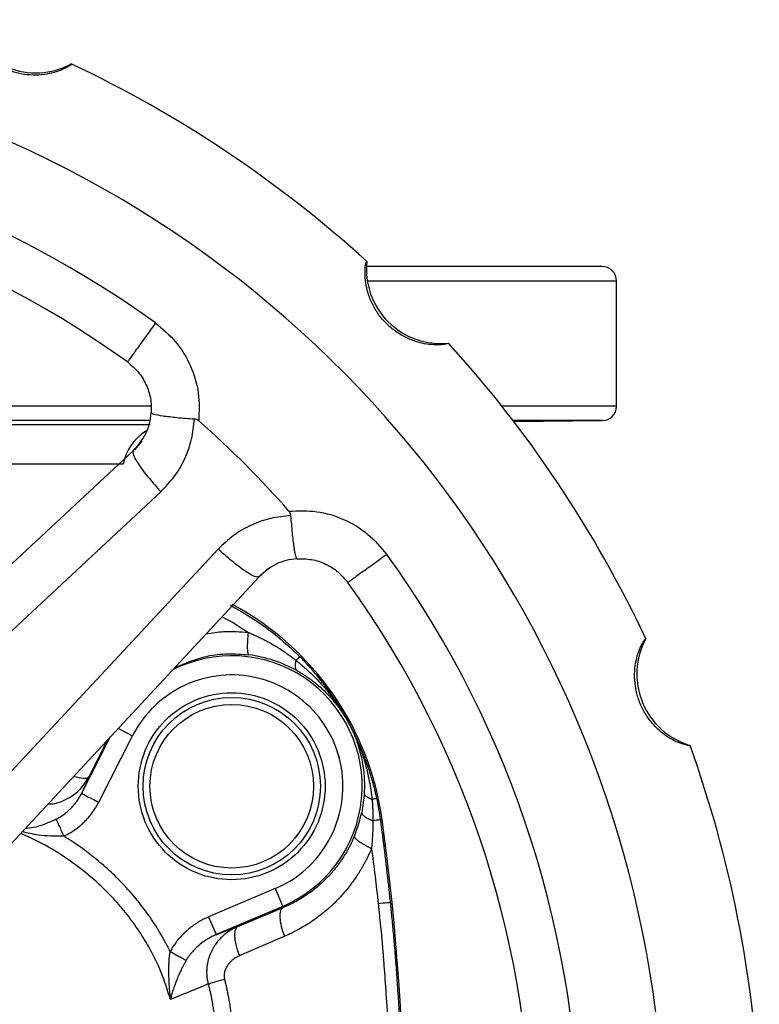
# Model space of a CAD drawing. Header units: millimetres. Extents: x 448 to 1828, y 150 to 1321.
# Tile 7 of 61: x 1064 to 1141, y 290 to 392. Entities that reach past the tile are written whole.
import ezdxf

# ---------------------------------------------------------------- set-up
doc = ezdxf.new("R2010")
doc.units = ezdxf.units.MM

msp = doc.modelspace()

# ---------------------------------------------------------------- linework, layer by layer
at = {"color": 8, "linetype": 'Continuous', "lineweight": 25}
for p, q in [((1099.99, 365.26), (1125.89, 365.26)), ((1077.57, 352.25), (1015.3, 352.25)), ((1125.89, 352.25), (1113.97, 352.25)), ((1077.39, 350.75), (1015.89, 350.75)), ((1015.89, 350.35), (1077.4, 350.35)), ((1124.4, 350.75), (1115.14, 350.75)), ((1074.61, 346.22), (957.16, 346.22)), ((1074.06, 318.78), (1075.58, 318.01)), ((1070.28, 312.01), (1073.29, 317.91)), ((1072.99, 317.59), (1071.05, 313.74))]:
    msp.add_line(p, q, dxfattribs=at)
at = {"color": 7, "linetype": 'Continuous', "lineweight": 25}
for p, q in [((1125.89, 352.25), (1125.89, 365.26)), ((1115.2, 350.67), (1124.4, 350.75)), ((1076.55, 348.61), (1075.77, 347.72)), ((1038.01, 312.62), (1075.65, 347.6)), ((1040.95, 308.33), (1078.52, 343.36)), ((1084.49, 337.4), (1049.46, 299.82)), ((1088.85, 334.65), (1089.73, 335.42)), ((1088.73, 334.52), (1053.75, 296.89)), ((1072.06, 311.1), (1075.58, 318.01)), ((1101.37, 309.27), (1101.52, 309.29)), ((1090.41, 302.12), (1083.49, 299.18)), ((1090.41, 302.12), (1091.19, 300.28)), ((1091.19, 300.28), (1084.27, 297.34)), ((1086.51, 298.17), (1091.24, 300.15)), ((1091.19, 300.28), (1091.24, 300.15)), ((1083.49, 299.18), (1084.27, 297.34)), ((1091.4, 297.17), (1086.68, 295.14))]:
    msp.add_line(p, q, dxfattribs=at)
for radius in [9.22, 9.22, 8.5]:
    msp.add_circle((1085.89, 312.76), radius, dxfattribs=at)
for centre, radius, start, end in [((1065.53, 394.61), 7.73, 196.5924, 298.4076), ((1015.89, 274.76), 115, 0.8163, 135), ((1015.89, 274.76), 125, 47.7508, 64.7491), ((1015.89, 274.76), 106.18, 54.2173, 125.7827), ((1015.89, 274.76), 101.18, 54.218, 125.7827), ((1107.62, 366.49), 7.73, 174.0924, 275.9076), ((1124.39, 365.26), 1.5, 0, 90), ((1015.89, 274.76), 125, 25.2511, 42.2486), ((1124.39, 352.25), 1.5, 270.5, 0), ((1015.89, 274.76), 101, 41.2365, 48.7634), ((1079.54, 345.35), 5, 120.8791, 170), ((1015.89, 274.76), 106.18, 324.2173, 35.7827), ((1015.89, 274.76), 101.18, 324.2167, 35.7827), ((1071.8, 305.19), 30, 7.8435, 61.7921), ((1135.74, 324.41), 7.73, 151.5924, 253.4076), ((1085.89, 312.76), 13.56, 293.0158, 117.5423), ((1015.89, 274.76), 125, 2.7517, 19.7493), ((850.89, 274.76), 253, 352.1565, 7.8435)]:
    msp.add_arc(centre, radius, start, end, dxfattribs=at)
for points, knots in [([(1069.21, 387.82), (1069.2, 387.79), (1069.19, 387.73), (1068.78, 387.47), (1068.12, 387.15), (1067.22, 386.85), (1066.14, 386.65), (1064.95, 386.63), (1063.7, 386.8), (1062.47, 387.2), (1061.32, 387.79), (1060.31, 388.55), (1059.47, 389.42), (1058.84, 390.33), (1058.41, 391.18), (1058.18, 391.87), (1058.08, 392.34), (1058.11, 392.38), (1058.12, 392.41)], [0, 0, 0, 0, 0.074207, 0.144401, 0.210903, 0.272419, 0.330581, 0.387672, 0.443438, 0.499601, 0.555743, 0.611425, 0.669269, 0.728061, 0.789831, 0.856626, 0.926141, 1, 1, 1, 1]), ([(1108.41, 358.8), (1108.4, 358.78), (1108.36, 358.74), (1107.89, 358.65), (1107.16, 358.6), (1106.21, 358.67), (1105.14, 358.9), (1104.02, 359.34), (1102.94, 359.98), (1101.95, 360.81), (1101.11, 361.79), (1100.47, 362.89), (1100.03, 364.01), (1099.79, 365.09), (1099.73, 366.04), (1099.77, 366.77), (1099.86, 367.24), (1099.91, 367.27), (1099.93, 367.29)], [0, 0, 0, 0, 0.074209, 0.144403, 0.210908, 0.272425, 0.330582, 0.387666, 0.443437, 0.499604, 0.555746, 0.611426, 0.669266, 0.728052, 0.789825, 0.856624, 0.92614, 1, 1, 1, 1]), ([(1124.39, 366.76), (1124.3, 366.76), (1124.13, 366.76), (1122.7, 366.76), (1120.34, 366.76), (1116.9, 366.76), (1112.42, 366.76), (1106.77, 366.76), (1102.56, 366.76), (1100.02, 366.76), (1099.97, 366.76)], [0, 0, 0, 0, 0.131558, 0.267545, 0.407572, 0.551153, 0.69771, 0.846582, 0.997037, 1, 1, 1, 1]), ([(1077.97, 360.9), (1078.71, 360.27), (1080.2, 359.01), (1081.7, 356.46), (1082.57, 353.64), (1082.5, 351.69), (1082.46, 350.71)], [0, 0, 0, 0, 0.249165, 0.499648, 0.749917, 1, 1, 1, 1]), ([(1075.05, 356.84), (1075.44, 356.51), (1076.22, 355.86), (1077.02, 354.54), (1077.52, 353.08), (1077.52, 352.06), (1077.52, 351.55)], [0, 0, 0, 0, 0.250013, 0.499939, 0.749934, 1, 1, 1, 1]), ([(1075.65, 347.6), (1076.14, 348.17), (1076.87, 349.02), (1077.38, 350.43), (1077.48, 351.18), (1077.52, 351.55)], [0, 0, 0, 0, 0.499474, 0.749931, 1, 1, 1, 1]), ([(1077.52, 351.55), (1077.57, 351.51), (1077.67, 351.42), (1078.68, 351.25), (1080.16, 351.07), (1081.39, 350.97), (1082.01, 350.92)], [0, 0, 0, 0, 0.249918, 0.499902, 0.749928, 1, 1, 1, 1]), ([(1078.52, 343.36), (1079.02, 343.88), (1080.01, 344.91), (1081.07, 346.79), (1081.8, 348.81), (1081.94, 350.22), (1082.01, 350.92)], [0, 0, 0, 0, 0.250703, 0.502974, 0.754022, 1, 1, 1, 1]), ([(1082.46, 350.71), (1082.39, 350.77), (1082.26, 350.87), (1082.09, 350.9), (1082.01, 350.92)], [0, 0, 0, 0, 0.524261, 1, 1, 1, 1]), ([(1075.65, 347.6), (1075.62, 347.49), (1075.58, 347.31), (1075.88, 346.72), (1076.23, 346.15), (1076.71, 345.49), (1077.44, 344.56), (1078.1, 343.83), (1078.52, 343.36)], [0, 0, 0, 0, 0.239277, 0.368245, 0.499999, 0.631753, 0.760721, 1, 1, 1, 1]), ([(1092.04, 340.88), (1091.34, 340.81), (1089.93, 340.67), (1087.91, 339.95), (1086.03, 338.88), (1085, 337.89), (1084.49, 337.4)], [0, 0, 0, 0, 0.247283, 0.497397, 0.749127, 1, 1, 1, 1]), ([(1091.84, 341.34), (1092.81, 341.37), (1094.75, 341.45), (1097.57, 340.58), (1100.12, 339.09), (1101.39, 337.59), (1102.02, 336.84)], [0, 0, 0, 0, 0.24896, 0.498152, 0.748944, 1, 1, 1, 1]), ([(1092.04, 340.88), (1092.03, 340.96), (1092, 341.13), (1091.89, 341.27), (1091.84, 341.34)], [0, 0, 0, 0, 0.475791, 1, 1, 1, 1]), ([(1092.68, 336.4), (1092.63, 336.44), (1092.55, 336.54), (1092.38, 337.55), (1092.2, 339.04), (1092.1, 340.27), (1092.04, 340.88)], [0, 0, 0, 0, 0.249918, 0.499903, 0.749929, 1, 1, 1, 1]), ([(1088.73, 334.52), (1088.61, 334.5), (1088.43, 334.46), (1087.84, 334.75), (1087.27, 335.11), (1086.61, 335.59), (1085.68, 336.32), (1084.96, 336.97), (1084.49, 337.4)], [0, 0, 0, 0, 0.239878, 0.369022, 0.500837, 0.632529, 0.76132, 1, 1, 1, 1]), ([(1092.68, 336.4), (1092.3, 336.35), (1091.56, 336.26), (1090.14, 335.75), (1089.29, 335.01), (1088.73, 334.52)], [0, 0, 0, 0, 0.250076, 0.500518, 1, 1, 1, 1]), ([(1092.68, 336.4), (1093.19, 336.39), (1094.21, 336.39), (1095.67, 335.9), (1096.98, 335.09), (1097.64, 334.31), (1097.97, 333.92)], [0, 0, 0, 0, 0.250059, 0.500048, 0.749975, 1, 1, 1, 1]), ([(1087.68, 326.41), (1087.64, 326.42), (1087.61, 326.48), (1087.56, 326.71), (1087.55, 326.88), (1087.54, 327.31), (1087.55, 327.57), (1087.58, 328.14), (1087.6, 328.44), (1087.63, 328.74)], [0, 0, 0, 0, 0.25, 0.25, 0.5, 0.5, 0.75, 0.75, 1, 1, 1, 1]), ([(1087.63, 328.74), (1087.77, 328.68), (1088.04, 328.56), (1088.46, 328.37), (1088.89, 328.17), (1089.33, 327.95), (1089.77, 327.71), (1090.24, 327.45), (1090.76, 327.14), (1091.33, 326.77), (1091.95, 326.33), (1092.37, 326.01), (1092.6, 325.84)], [0, 0, 0, 0, 0.076715, 0.156055, 0.238037, 0.322679, 0.41, 0.500016, 0.604494, 0.722545, 0.854326, 1, 1, 1, 1]), ([(1133.53, 317), (1133.51, 316.98), (1133.46, 316.95), (1132.99, 317.06), (1132.29, 317.29), (1131.45, 317.72), (1130.55, 318.34), (1129.68, 319.17), (1128.92, 320.18), (1128.33, 321.33), (1127.93, 322.55), (1127.76, 323.81), (1127.78, 325.02), (1127.98, 326.1), (1128.28, 327.01), (1128.6, 327.66), (1128.86, 328.06), (1128.91, 328.08), (1128.94, 328.08)], [0, 0, 0, 0, 0.074207, 0.144401, 0.210903, 0.272419, 0.330581, 0.387672, 0.443438, 0.499601, 0.555743, 0.611425, 0.669269, 0.728061, 0.789831, 0.856626, 0.926141, 1, 1, 1, 1]), ([(1092.6, 325.84), (1092.7, 325.94), (1092.91, 326.15), (1092.98, 326.22), (1092.98, 326.22)], [0.1053364, 0.1053364, 0.1053364, 0.1053364, 0.4897212, 1.0000006, 1.0000006, 1.0000006, 1.0000006]), ([(1092.6, 325.84), (1092.71, 325.74), (1092.97, 325.53), (1093.38, 325.18), (1093.86, 324.75), (1094.39, 324.24), (1094.94, 323.67), (1095.48, 323.07), (1096.01, 322.44), (1096.5, 321.78), (1096.81, 321.35), (1096.95, 321.15)], [0, 0, 0, 0, 0.072346, 0.155652, 0.250179, 0.374211, 0.499737, 0.616983, 0.750375, 0.885655, 1, 1, 1, 1]), ([(1100.97, 311.51), (1100.94, 311.65), (1100.88, 311.93), (1100.78, 312.35), (1100.67, 312.77), (1100.56, 313.18), (1100.43, 313.62), (1100.29, 314.1), (1100.07, 314.77), (1099.83, 315.46), (1099.57, 316.11), (1099.38, 316.58), (1099.18, 317.05), (1098.96, 317.54), (1098.73, 318.03), (1098.53, 318.43), (1098.38, 318.73), (1098.22, 319.04), (1098.01, 319.43), (1097.75, 319.9), (1097.49, 320.36), (1097.22, 320.8), (1096.86, 321.39), (1096.38, 322.12), (1095.76, 323), (1095.11, 323.84), (1094.51, 324.57), (1093.97, 325.19), (1093.48, 325.71), (1093.15, 326.05), (1092.98, 326.22)], [0, 0, 0, 0, 0.025309, 0.050452, 0.075439, 0.10028, 0.124985, 0.156043, 0.187491, 0.249979, 0.284205, 0.312438, 0.339782, 0.374985, 0.409646, 0.437267, 0.454885, 0.46865, 0.500081, 0.531371, 0.562635, 0.593861, 0.625092, 0.687572, 0.750047, 0.815504, 0.875011, 0.916924, 0.958573, 1, 1, 1, 1]), ([(1097.45, 312.76), (1097.45, 315.36), (1096.57, 317.88), (1093.36, 321.96), (1091.11, 323.4), (1086.06, 324.61), (1083.4, 324.35), (1078.68, 322.17), (1076.76, 320.32), (1075.58, 318.01)], [0, 0, 0, 0, 0.25, 0.25, 0.5, 0.5, 0.75, 0.75, 1, 1, 1, 1]), ([(1092.67, 324.77), (1092.77, 324.71), (1092.97, 324.6), (1093.28, 324.41), (1093.57, 324.22), (1093.86, 324.02), (1094.15, 323.82), (1094.43, 323.6), (1094.71, 323.38), (1095.06, 323.08), (1095.51, 322.68), (1095.99, 322.18), (1096.41, 321.71), (1096.72, 321.34), (1096.88, 321.13), (1096.95, 321.04)], [0, 0, 0, 0, 0.063195, 0.1260665, 0.188681, 0.2511032, 0.3133961, 0.3756197, 0.4378144, 0.500008, 0.6182703, 0.7500339, 0.8608774, 0.9441965, 1, 1, 1, 1]), ([(1076.17, 312.76), (1076.17, 315.34), (1077.19, 317.81), (1080.84, 321.45), (1083.31, 322.48), (1088.46, 322.48), (1090.93, 321.45), (1094.58, 317.81), (1095.6, 315.34), (1095.6, 312.76)], [0, 0, 0, 0, 0.25, 0.25, 0.5, 0.5, 0.75, 0.75, 1, 1, 1, 1]), ([(1096.95, 321.15), (1097.02, 321.04), (1097.16, 320.83), (1097.38, 320.5), (1097.6, 320.14), (1097.82, 319.75), (1098.05, 319.34), (1098.26, 318.94), (1098.46, 318.55), (1098.65, 318.15), (1098.89, 317.61), (1099.11, 317.06), (1099.41, 316.27), (1099.73, 315.29), (1100, 314.21), (1100.28, 312.9), (1100.39, 312.03), (1100.47, 311.41)], [0, 0, 0, 0, 0.035707, 0.073634, 0.113828, 0.156472, 0.20189, 0.250006, 0.285651, 0.327507, 0.375575, 0.454966, 0.500131, 0.616652, 0.75005, 0.819939, 1, 1, 1, 1]), ([(1096.95, 321.04), (1097.02, 320.94), (1097.18, 320.73), (1097.41, 320.39), (1097.66, 320.01), (1097.92, 319.57), (1098.18, 319.09), (1098.43, 318.57), (1098.68, 318), (1098.91, 317.38), (1099.16, 316.63), (1099.37, 315.79), (1099.54, 314.89), (1099.64, 314.06), (1099.68, 313.32), (1099.69, 312.66), (1099.67, 312.25), (1099.66, 312.06)], [0, 0, 0, 0, 0.038458, 0.081313, 0.128454, 0.179832, 0.235361, 0.295138, 0.359337, 0.427709, 0.500395, 0.604627, 0.70049, 0.78763, 0.866462, 0.937235, 1, 1, 1, 1]), ([(1071.05, 313.74), (1071.01, 313.65), (1070.94, 313.47), (1070.81, 313.2), (1070.69, 312.91), (1070.56, 312.62), (1070.42, 312.32), (1070.33, 312.11), (1070.28, 312.01)], [0, 0, 0, 0, 0.166733, 0.333417, 0.500069, 0.666705, 0.833344, 1, 1, 1, 1]), ([(1095.6, 312.76), (1095.6, 310.18), (1094.58, 307.71), (1090.93, 304.07), (1088.46, 303.04), (1083.31, 303.04), (1080.84, 304.07), (1077.19, 307.71), (1076.17, 310.18), (1076.17, 312.76)], [0, 0, 0, 0, 0.25, 0.25, 0.5, 0.5, 0.75, 0.75, 1, 1, 1, 1]), ([(1090.41, 302.12), (1092.5, 303), (1094.28, 304.49), (1096.78, 308.27), (1097.45, 310.49), (1097.45, 312.76)], [0, 0, 0, 0, 0.5, 0.5, 1, 1, 1, 1]), ([(1099.66, 312.06), (1099.66, 311.95), (1099.73, 311.84), (1100.01, 311.61), (1100.22, 311.51), (1100.47, 311.41)], [0, 0, 0, 0, 0.5, 0.5, 1, 1, 1, 1]), ([(1067.62, 309.33), (1067.69, 309.37), (1067.82, 309.44), (1068.02, 309.55), (1068.23, 309.69), (1068.49, 309.86), (1068.8, 310.11), (1069.18, 310.46), (1069.52, 310.84), (1069.82, 311.22), (1070.06, 311.59), (1070.21, 311.88), (1070.28, 312.01)], [0, 0, 0, 0, 0.057488, 0.11837, 0.182584, 0.25005, 0.358233, 0.499996, 0.653089, 0.750116, 0.883, 1, 1, 1, 1]), ([(1068.44, 307.58), (1068.51, 307.61), (1068.66, 307.68), (1068.91, 307.81), (1069.19, 307.97), (1069.5, 308.17), (1069.83, 308.41), (1070.19, 308.7), (1070.59, 309.07), (1071, 309.5), (1071.37, 309.96), (1071.66, 310.39), (1071.89, 310.76), (1072.01, 310.99), (1072.06, 311.1)], [0, 0, 0, 0, 0.045603, 0.099824, 0.162649, 0.23407, 0.314094, 0.402732, 0.500007, 0.630411, 0.745623, 0.845635, 0.930432, 1, 1, 1, 1]), ([(1070.28, 312.01), (1070.29, 312.01), (1070.34, 311.98), (1070.52, 311.89), (1070.65, 311.82), (1070.98, 311.65), (1071.18, 311.55), (1071.6, 311.34), (1071.83, 311.22), (1072.06, 311.1)], [0, 0, 0, 0, 0.25, 0.25, 0.5, 0.5, 0.75, 0.75, 1, 1, 1, 1]), ([(1100.47, 311.41), (1100.63, 311.45), (1100.76, 311.47), (1100.93, 311.5), (1100.97, 311.51), (1100.97, 311.51)], [0, 0, 0, 0, 0.5, 0.5, 1, 1, 1, 1]), ([(1100.47, 311.41), (1100.49, 311.28), (1100.51, 311), (1100.54, 310.6), (1100.55, 310.22), (1100.56, 309.86), (1100.57, 309.51), (1100.57, 309.28), (1100.57, 309.18)], [0, 0, 0, 0, 0.18671, 0.365339, 0.535943, 0.698566, 0.853243, 1, 1, 1, 1]), ([(1099.4, 310.04), (1099.39, 309.98), (1099.41, 309.92), (1099.5, 309.78), (1099.58, 309.7), (1099.79, 309.55), (1099.92, 309.47), (1100.22, 309.32), (1100.39, 309.25), (1100.57, 309.18)], [0, 0, 0, 0, 0.25, 0.25, 0.5, 0.5, 0.75, 0.75, 1, 1, 1, 1]), ([(1067.62, 309.34), (1067.64, 309.29), (1067.68, 309.21), (1067.78, 309), (1067.84, 308.85), (1068, 308.53), (1068.08, 308.34), (1068.26, 307.96), (1068.35, 307.76), (1068.44, 307.58)], [0, 0, 0, 0, 0.25, 0.25, 0.5, 0.5, 0.75, 0.75, 1, 1, 1, 1]), ([(1100.57, 309.17), (1100.56, 308.96), (1100.56, 308.55), (1100.54, 307.95), (1100.51, 307.38), (1100.47, 306.83), (1100.44, 306.47), (1100.42, 306.3)], [0, 0, 0, 0, 0.219375, 0.429036, 0.629009, 0.819322, 1, 1, 1, 1]), ([(1101.37, 309.27), (1101.36, 309.27), (1101.29, 309.26), (1101.02, 309.23), (1100.81, 309.21), (1100.57, 309.18)], [0, 0, 0, 0, 0.5, 0.5, 1, 1, 1, 1]), ([(1102.4, 300.67), (1102.35, 301.15), (1102.25, 302.11), (1102.09, 303.54), (1101.92, 304.97), (1101.75, 306.4), (1101.56, 307.84), (1101.43, 308.79), (1101.37, 309.27)], [0, 0, 0, 0, 0.166647, 0.333301, 0.499964, 0.666634, 0.833313, 1, 1, 1, 1]), ([(1079.49, 295.58), (1079.44, 295.67), (1079.3, 295.97), (1078.98, 296.58), (1078.53, 297.38), (1077.98, 298.27), (1077.4, 299.15), (1076.38, 300.56), (1075.05, 302.15), (1073.37, 303.84), (1072.07, 304.97), (1070.99, 305.82), (1070.16, 306.44), (1069.31, 307.02), (1068.73, 307.39), (1068.44, 307.58)], [0, 0, 0, 0, 0.018355, 0.060084, 0.125041, 0.184636, 0.250043, 0.316571, 0.499999, 0.625104, 0.749987, 0.812507, 0.874994, 0.937483, 1, 1, 1, 1]), ([(1098.64, 307.57), (1098.59, 307.46), (1098.5, 307.23), (1098.34, 306.9), (1098.18, 306.56), (1098, 306.23), (1097.81, 305.9), (1097.61, 305.57), (1097.41, 305.24), (1097.18, 304.91), (1096.95, 304.59), (1096.71, 304.28), (1096.45, 303.96), (1096.18, 303.65), (1095.9, 303.35), (1095.58, 303.02), (1095.2, 302.66), (1094.75, 302.27), (1094.27, 301.88), (1093.74, 301.5), (1093.18, 301.13), (1092.57, 300.78), (1091.93, 300.45), (1091.47, 300.25), (1091.24, 300.15)], [0, 0, 0, 0, 0.032834, 0.066098, 0.099797, 0.133933, 0.16851, 0.203531, 0.238999, 0.274918, 0.31129, 0.348119, 0.385406, 0.423154, 0.461365, 0.500043, 0.552817, 0.608363, 0.666686, 0.727788, 0.79167, 0.858332, 0.927776, 1, 1, 1, 1]), ([(1098.64, 307.57), (1098.64, 307.56), (1098.63, 307.54), (1098.64, 307.5), (1098.65, 307.47), (1098.68, 307.42), (1098.71, 307.38), (1098.75, 307.33), (1098.8, 307.28), (1098.86, 307.22), (1098.93, 307.17), (1099, 307.11), (1099.08, 307.05), (1099.17, 306.99), (1099.26, 306.93), (1099.36, 306.87), (1099.46, 306.81), (1099.56, 306.75), (1099.67, 306.69), (1099.77, 306.63), (1099.88, 306.57), (1099.99, 306.51), (1100.1, 306.46), (1100.21, 306.4), (1100.31, 306.35), (1100.39, 306.32), (1100.42, 306.3)], [0, 0, 0, 0, 0.046058, 0.092315, 0.138683, 0.18507, 0.231385, 0.277538, 0.323438, 0.368999, 0.414138, 0.458774, 0.502834, 0.546247, 0.588951, 0.630888, 0.672007, 0.712265, 0.751623, 0.790049, 0.827519, 0.864011, 0.899513, 0.934014, 0.96751, 1, 1, 1, 1]), ([(1100.42, 306.3), (1100.37, 306.19), (1100.28, 305.96), (1100.12, 305.62), (1099.96, 305.28), (1099.79, 304.95), (1099.62, 304.63), (1099.43, 304.3), (1099.24, 303.98), (1099.04, 303.66), (1098.6, 302.99), (1097.87, 302), (1096.76, 300.78), (1095.55, 299.68), (1094.46, 298.86), (1093.55, 298.27), (1092.84, 297.87), (1092.13, 297.5), (1091.64, 297.28), (1091.4, 297.17)], [0, 0, 0, 0, 0.0275572, 0.0551481, 0.0827845, 0.1104785, 0.1382425, 0.1660889, 0.1940306, 0.2220804, 0.2502515, 0.3748902, 0.5001143, 0.6254347, 0.7500005, 0.8132016, 0.8757999, 0.9379996, 1, 1, 1, 1]), ([(1091.4, 297.17), (1091.27, 297.49), (1091.16, 297.83), (1091, 298.5), (1090.94, 298.83), (1090.91, 299.4), (1090.94, 299.64), (1091.05, 299.99), (1091.14, 300.1), (1091.24, 300.15)], [0, 0, 0, 0, 0.25, 0.25, 0.5, 0.5, 0.75, 0.75, 1, 1, 1, 1]), ([(1102.4, 300.67), (1102.39, 300.67), (1102.27, 300.66), (1101.8, 300.62), (1101.46, 300.58), (1101.12, 300.55)], [0, 0, 0, 0, 0.5, 0.5, 1, 1, 1, 1]), ([(1101.12, 300.55), (1101.17, 300.08), (1101.26, 299.19), (1101.39, 297.94), (1101.49, 296.85), (1101.57, 295.93), (1101.63, 295.18), (1101.68, 294.59), (1101.78, 293.29), (1101.95, 291), (1102.14, 287.78), (1102.3, 284.45), (1102.41, 281.22), (1102.47, 277.99), (1102.48, 275.83), (1102.48, 274.76)], [0, 0, 0, 0, 0.055095, 0.103728, 0.145901, 0.181615, 0.21087, 0.233666, 0.250003, 0.362642, 0.499996, 0.625007, 0.750014, 0.875132, 1, 1, 1, 1]), ([(1103.73, 274.76), (1103.73, 275.3), (1103.73, 276.38), (1103.71, 277.97), (1103.69, 279.52), (1103.66, 281.02), (1103.62, 282.48), (1103.57, 283.9), (1103.52, 285.27), (1103.46, 286.6), (1103.39, 287.89), (1103.32, 289.13), (1103.25, 290.33), (1103.18, 291.49), (1103.1, 292.6), (1103.03, 293.67), (1102.95, 294.69), (1102.87, 295.68), (1102.79, 296.62), (1102.71, 297.51), (1102.63, 298.36), (1102.55, 299.17), (1102.48, 299.94), (1102.43, 300.43), (1102.4, 300.67)], [0, 0, 0, 0, 0.062955, 0.124243, 0.183865, 0.241819, 0.298107, 0.352729, 0.405683, 0.456971, 0.506592, 0.554547, 0.600835, 0.645456, 0.68841, 0.729698, 0.769319, 0.807274, 0.843561, 0.878182, 0.911137, 0.942424, 0.972046, 1, 1, 1, 1]), ([(1083.49, 299.18), (1083.4, 299.14), (1083.22, 299.06), (1082.96, 298.94), (1082.71, 298.8), (1082.46, 298.66), (1082.22, 298.51), (1081.99, 298.36), (1081.76, 298.19), (1081.54, 298.02), (1081.33, 297.85), (1081.12, 297.67), (1080.92, 297.48), (1080.73, 297.29), (1080.55, 297.09), (1080.37, 296.89), (1080.2, 296.68), (1080.04, 296.47), (1079.89, 296.25), (1079.75, 296.03), (1079.61, 295.81), (1079.53, 295.66), (1079.49, 295.58)], [0, 0, 0, 0, 0.052822, 0.105349, 0.157579, 0.209511, 0.261145, 0.312477, 0.363507, 0.414234, 0.464658, 0.514777, 0.564594, 0.61411, 0.663327, 0.712251, 0.760885, 0.809237, 0.857315, 0.905127, 0.952684, 1, 1, 1, 1]), ([(1086.51, 298.17), (1086.46, 298.15), (1086.36, 298.11), (1086.2, 298.03), (1086.04, 297.95), (1085.88, 297.86), (1085.72, 297.76), (1085.55, 297.65), (1085.38, 297.53), (1085.2, 297.39), (1085.03, 297.24), (1084.85, 297.08), (1084.68, 296.91), (1084.51, 296.72), (1084.34, 296.51), (1084.18, 296.29), (1084.02, 296.05), (1083.88, 295.8), (1083.74, 295.52), (1083.61, 295.22), (1083.5, 294.9), (1083.41, 294.57), (1083.34, 294.21), (1083.29, 293.84), (1083.28, 293.45), (1083.29, 293.04), (1083.34, 292.62), (1083.41, 292.35), (1083.45, 292.2)], [0, 0, 0, 0, 0.0221723, 0.0454244, 0.0697639, 0.0951998, 0.1217424, 0.1494042, 0.1782002, 0.2081486, 0.2392721, 0.2715967, 0.3051514, 0.3399704, 0.376098, 0.4136125, 0.4526253, 0.493271, 0.5356292, 0.5797315, 0.6256203, 0.6733103, 0.7228021, 0.7741189, 0.8273339, 0.8825749, 0.9400371, 1, 1, 1, 1]), ([(1084.27, 297.34), (1084.37, 297.38), (1084.58, 297.45), (1084.88, 297.57), (1085.17, 297.68), (1085.45, 297.78), (1085.73, 297.89), (1086, 297.99), (1086.26, 298.08), (1086.42, 298.14), (1086.51, 298.17)], [0, 0, 0, 0, 0.1250591, 0.2500675, 0.3750422, 0.5, 0.6249578, 0.7499325, 0.8749409, 1, 1, 1, 1]), ([(1086.51, 298.17), (1086.45, 298.15), (1086.36, 298.07), (1086.25, 297.85), (1086.19, 297.53), (1086.18, 297.13), (1086.24, 296.66), (1086.35, 296.15), (1086.5, 295.63), (1086.62, 295.3), (1086.68, 295.14)], [0, 0, 0, 0, 0.125012, 0.250025, 0.375037, 0.500049, 0.625062, 0.750074, 0.875086, 1, 1, 1, 1]), ([(1084.27, 297.34), (1084.2, 297.31), (1084.05, 297.24), (1083.82, 297.13), (1083.59, 297.01), (1083.31, 296.84), (1082.94, 296.6), (1082.51, 296.27), (1082.1, 295.89), (1081.78, 295.54), (1081.54, 295.24), (1081.34, 294.96), (1081.22, 294.77), (1081.16, 294.67)], [0, 0, 0, 0, 0.056756, 0.117293, 0.181666, 0.249925, 0.349049, 0.500038, 0.641181, 0.749939, 0.83926, 0.922654, 1, 1, 1, 1]), ([(1079.52, 290.6), (1079.52, 290.68), (1079.5, 290.88), (1079.46, 291.29), (1079.42, 291.84), (1079.38, 292.45), (1079.36, 293.09), (1079.35, 293.69), (1079.36, 294.26), (1079.39, 294.75), (1079.43, 295.17), (1079.47, 295.45), (1079.49, 295.58)], [0, 0, 0, 0, 0.049908, 0.124929, 0.249906, 0.384885, 0.49984, 0.632054, 0.749799, 0.83714, 0.92058, 1, 1, 1, 1]), ([(1079.49, 295.58), (1079.66, 295.49), (1079.84, 295.39), (1080.2, 295.2), (1080.37, 295.1), (1080.68, 294.94), (1080.82, 294.86), (1081.03, 294.75), (1081.11, 294.7), (1081.16, 294.67)], [0, 0, 0, 0, 0.25, 0.25, 0.5, 0.5, 0.75, 0.75, 1, 1, 1, 1]), ([(1081.16, 294.67), (1081.14, 294.63), (1081.08, 294.53), (1081, 294.38), (1080.91, 294.23), (1080.83, 294.08), (1080.75, 293.92), (1080.67, 293.75), (1080.53, 293.48), (1080.35, 293.07), (1080.14, 292.57), (1079.95, 292.05), (1079.78, 291.56), (1079.64, 291.06), (1079.56, 290.75), (1079.52, 290.6)], [0, 0, 0, 0, 0.0327103, 0.0663913, 0.1010744, 0.1367867, 0.1735518, 0.2113901, 0.2503191, 0.3672218, 0.500301, 0.614597, 0.750196, 0.8797505, 1, 1, 1, 1]), ([(1086.68, 295.14), (1086.64, 295.12), (1086.54, 295.08), (1086.41, 295), (1086.27, 294.93), (1086.15, 294.84), (1085.96, 294.7), (1085.73, 294.5), (1085.48, 294.19), (1085.28, 293.86), (1085.16, 293.54), (1085.11, 293.27), (1085.1, 293.07), (1085.1, 292.87), (1085.13, 292.74), (1085.15, 292.68)], [0, 0, 0, 0, 0.050759, 0.1010141, 0.1508708, 0.2004371, 0.2498234, 0.376913, 0.4996406, 0.6284217, 0.7497796, 0.8155342, 0.8783671, 0.9394424, 1, 1, 1, 1]), ([(1085.15, 292.68), (1084.77, 292.57), (1084.4, 292.47), (1083.81, 292.31), (1083.58, 292.24), (1083.45, 292.2)], [0, 0, 0, 0, 0.5, 0.5, 1, 1, 1, 1]), ([(1085.15, 292.68), (1085.18, 292.53), (1085.25, 292.25), (1085.35, 291.81), (1085.44, 291.38), (1085.52, 290.94), (1085.64, 290.29), (1085.77, 289.41), (1085.86, 288.68), (1085.9, 288.31)], [0, 0, 0, 0, 0.099963, 0.19995, 0.2999588, 0.3999866, 0.500031, 0.7469933, 1, 1, 1, 1]), ([(1083.45, 292.2), (1083.36, 292.17), (1083.19, 292.1), (1082.92, 291.99), (1082.65, 291.87), (1082.37, 291.76), (1082.08, 291.64), (1081.78, 291.52), (1081.48, 291.4), (1081.17, 291.27), (1080.85, 291.14), (1080.53, 291.01), (1080.2, 290.88), (1079.87, 290.74), (1079.64, 290.65), (1079.52, 290.6)], [0, 0, 0, 0, 0.078413, 0.156577, 0.234494, 0.312163, 0.389584, 0.466757, 0.543682, 0.620359, 0.696786, 0.772964, 0.848893, 0.924572, 1, 1, 1, 1]), ([(1083.45, 292.2), (1083.49, 292.04), (1083.57, 291.74), (1083.67, 291.29), (1083.76, 290.87), (1083.83, 290.48), (1083.89, 290.12), (1083.95, 289.78), (1084, 289.48), (1084.04, 289.2), (1084.07, 288.94), (1084.1, 288.71), (1084.13, 288.52), (1084.15, 288.35), (1084.16, 288.21), (1084.17, 288.13), (1084.18, 288.09)], [0, 0, 0, 0, 0.11861, 0.228402, 0.33028, 0.424882, 0.512628, 0.593762, 0.66838, 0.73647, 0.797939, 0.852638, 0.900384, 0.940985, 0.974247, 1, 1, 1, 1])]:
    msp.add_open_spline(points, degree=3, knots=knots, dxfattribs=at)
for points in [[(1077.97, 360.9), (1077.77, 360.62), (1077.38, 360.08), (1076.82, 359.3), (1076.3, 358.58), (1075.85, 357.96), (1075.49, 357.45), (1075.22, 357.08), (1075.06, 356.86), (1075.05, 356.85), (1075.05, 356.84)], [(1102.02, 336.84), (1101.75, 336.65), (1101.21, 336.26), (1100.43, 335.69), (1099.71, 335.18), (1099.08, 334.73), (1098.58, 334.36), (1098.21, 334.1), (1097.99, 333.93), (1097.97, 333.93), (1097.97, 333.92)], [(1092.67, 324.77), (1091.14, 325.62), (1089.46, 326.18), (1087.68, 326.41)], [(1092.67, 324.77), (1092.49, 324.89), (1092.46, 325.28), (1092.6, 325.84)], [(1096.95, 321.04), (1096.93, 321.06), (1096.93, 321.1), (1096.95, 321.15)], [(1099.66, 312.06), (1099.62, 311.38), (1099.53, 310.71), (1099.4, 310.04)], [(1101.37, 309.27), (1101.27, 310.02), (1101.13, 310.77), (1100.97, 311.51)], [(1098.64, 307.57), (1098.97, 308.38), (1099.22, 309.2), (1099.4, 310.04)], [(1100.42, 306.3), (1100.68, 304.38), (1100.91, 302.47), (1101.12, 300.55)]]:
    msp.add_open_spline(points, degree=3, dxfattribs=at)
at = {"color": 8, "linetype": 'Continuous', "lineweight": 25}
for points, knots in [([(1085.75, 331.57), (1087.03, 330.83), (1089.65, 329.33), (1091.86, 327.27), (1092.98, 326.22)], [0, 0, 0, 0, 0.490228, 1, 1, 1, 1]), ([(1084.87, 330.37), (1084.92, 330.35), (1085.89, 329.89), (1086.78, 329.3), (1087.63, 328.74)], [0, 0, 0, 0, 0.053078, 1, 1, 1, 1]), ([(1083.23, 328.6), (1083.83, 328.7), (1085.29, 328.93), (1086.77, 328.81), (1087.63, 328.74)], [0, 0, 0, 0, 0.414556, 1, 1, 1, 1]), ([(1079.94, 325.06), (1081.05, 325.54), (1082.83, 326.3), (1085.51, 326.58), (1086.95, 326.47), (1087.68, 326.41)], [0, 0, 0, 0, 0.458588, 0.727767, 1, 1, 1, 1]), ([(1066.8, 310.93), (1066.81, 310.93), (1067.44, 310.85), (1068.63, 311.32), (1070.13, 312.27), (1070.75, 313.25), (1071.05, 313.74)], [0, 0, 0, 0, 0.0091554, 0.3528235, 0.6804969, 1, 1, 1, 1]), ([(1071.05, 313.74), (1070.97, 313.67), (1070.78, 313.53), (1070.18, 313.56), (1069.65, 313.73), (1069.46, 313.79)], [0, 0, 0, 0, 0.366907, 0.761952, 1, 1, 1, 1]), ([(1064.43, 308.38), (1064.71, 308.41), (1065.33, 308.47), (1066.41, 308.8), (1067.22, 309.16), (1067.62, 309.33)], [0, 0, 0, 0, 0.292259, 0.646658, 1, 1, 1, 1]), ([(1068.44, 307.58), (1067.53, 307.57), (1066.03, 307.57), (1064.65, 307.9), (1064.1, 308.03)], [0, 0, 0, 0, 0.605084, 1, 1, 1, 1]), ([(1079.52, 290.6), (1079.23, 291.54), (1078.62, 293.45), (1077.41, 295.88), (1076.14, 297.94), (1074.86, 299.66), (1072.59, 302.26), (1069.67, 304.72), (1066.38, 306.76), (1064.68, 307.53), (1063.95, 307.86)], [0, 0, 0, 0, 0.1228955, 0.2499661, 0.3370925, 0.4261472, 0.5171323, 0.7676135, 0.8989152, 1, 1, 1, 1])]:
    msp.add_open_spline(points, degree=3, knots=knots, dxfattribs=at)

doc.saveas('drawing.dxf')
